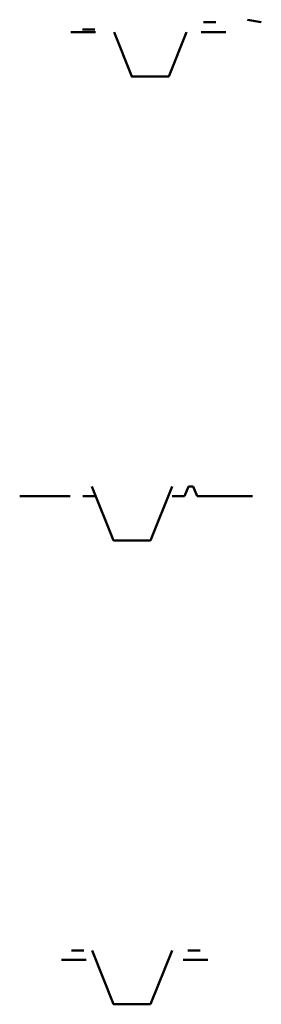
# Model space of a CAD drawing. Header units: millimetres. Extents: x 306 to 3216, y -6574 to 1225.
# Tile 26 of 27: x 1129 to 1325, y 334 to 1133. Entities that reach past the tile are written whole.
import ezdxf

# ---------------------------------------------------------------- set-up
doc = ezdxf.new("R2010")
doc.units = ezdxf.units.MM
doc.linetypes.add('DASHEDX2', pattern=[38.1, 25.4, -12.7])
doc.layers.add('河道设计断面', color=6, linetype='DASHEDX2', lineweight=50)
doc.layers.add('滩面', color=90, linetype='Continuous', lineweight=50)

msp = doc.modelspace()

# ---------------------------------------------------------------- linework, layer by layer
at = {"layer": '河道设计断面'}
for points in [[(1190.57, 1123.09), (1170.57, 1123.09)], [(1276.17, 1123.09), (1296.17, 1123.09)], [(1252.72, 746.41), (1262.72, 746.41)], [(1182.99, 369.73), (1162.99, 369.73)], [(1261.78, 369.73), (1281.78, 369.73)]]:
    msp.add_lwpolyline(points, dxfattribs=at)
at = {"layer": '河道设计断面', "linetype": 'ByBlock', "lineweight": 50, "ltscale": 0.2}
for points in [[(1205.53, 1123.09), (1219.93, 1087.09), (1249.93, 1087.09), (1264.33, 1123.09)], [(1187.54, 754.36), (1205.12, 710.41), (1235.12, 710.41), (1252.7, 754.36)], [(1187.64, 377.43), (1205.12, 333.73), (1235.12, 333.73), (1252.6, 377.43)]]:
    msp.add_lwpolyline(points, dxfattribs=at)
at = {"layer": '滩面', "linetype": 'ByBlock', "lineweight": 50, "ltscale": 0.2}
for p, q in [((1265.9, 754.36), (1262.72, 746.41)), ((1269.89, 754.33), (1273.07, 746.38))]:
    msp.add_line(p, q, dxfattribs=at)
at = {"layer": '滩面'}
for points in [[(1278.16, 1131.29), (1288.16, 1131.29)], [(1313.8, 1133.35), (1325.11, 1131.29)], [(1189.97, 1125.3), (1179.97, 1125.3)], [(1265.89, 754.33), (1269.89, 754.33)], [(1169.93, 746.41), (1128.93, 746.41)], [(1190.29, 746.41), (1180.29, 746.41)], [(1252.72, 746.41), (1262.72, 746.41)], [(1252.72, 746.41), (1262.72, 746.41)], [(1273.06, 746.41), (1318.09, 746.41)], [(1181.12, 377.43), (1171.12, 377.43)], [(1265.51, 377.43), (1275.51, 377.43)]]:
    msp.add_lwpolyline(points, dxfattribs=at)

doc.saveas('drawing.dxf')
